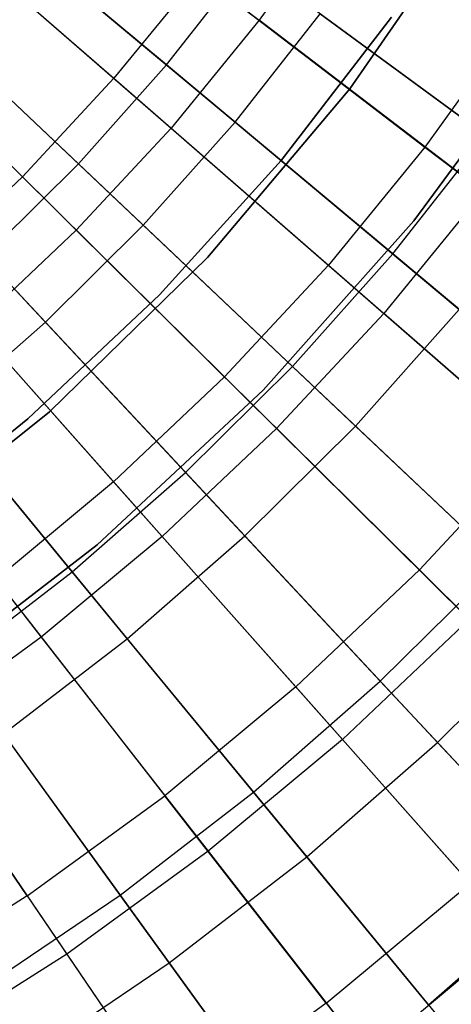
# Model space of a CAD drawing. Extents: x -8.3 to 8.8, y -6 to 6.
# Tile 48 of 177: x 1.882 to 2.373, y -2.62 to -1.5. Entities that reach past the tile are written whole.
import ezdxf

# ---------------------------------------------------------------- set-up
doc = ezdxf.new("R2010")
doc.units = 0
doc.header["$LTSCALE"] = 2.54
doc.layers.get('0').update_dxf_attribs({"linetype": 'CONTINUOUS'})

# ---------------------------------------------------------------- blocks, each defined once
blk = doc.blocks.new('DROPS_COLOR_A_STL')
at = {"color": 0}
for p, q in [((10.291, -1.2994, 2.4125), (10.5543, -1.5007, 2.5742)), ((10.291, -1.2994, 2.4125), (10.5543, -1.5007, 2.5742)), ((10.1373, -1.3472, 13.2134), (10.3891, -1.5667, 13.0572)), ((10.1373, -1.3472, 13.2134), (10.3891, -1.5667, 13.0572)), ((10.6464, -1.3719, 2.5742), (10.5543, -1.5007, 2.5742)), ((10.6464, -1.3719, 2.5742), (10.5543, -1.5007, 2.5742)), ((10.8002, -1.3719, 171.7068), (10.6575, -1.5786, 171.7068)), ((10.6575, -1.5786, 164.1068), (10.8002, -1.3719, 164.1068)), ((10.6575, -1.5786, 164.1068), (10.8002, -1.3719, 164.1068)), ((10.8002, -1.3719, 171.7068), (10.6575, -1.5786, 171.7068)), ((10.2043, -1.4057, 2.4125), (10.4541, -1.6234, 2.5742)), ((10.2043, -1.4057, 2.4125), (10.4541, -1.6234, 2.5742)), ((10.0478, -1.4435, 13.2134), (10.285, -1.6787, 13.0572)), ((10.0478, -1.4435, 13.2134), (10.285, -1.6787, 13.0572)), ((10.4858, -1.4483, 13.0572), (10.3891, -1.5667, 13.0572)), ((10.4858, -1.4483, 13.0572), (10.3891, -1.5667, 13.0572)), ((10.4858, -1.4483, 13.0572), (10.7428, -1.6449, 12.8805)), ((10.4858, -1.4483, 13.0572), (10.7428, -1.6449, 12.8805)), ((10.5543, -1.5007, 2.5742), (10.4541, -1.6234, 2.5742)), ((10.5543, -1.5007, 2.5742), (10.4541, -1.6234, 2.5742)), ((10.809, -1.6955, 2.7562), (10.5543, -1.5007, 2.5742)), ((10.809, -1.6955, 2.7562), (10.5543, -1.5007, 2.5742)), ((10.5793, -1.6604, 164.4068), (10.7049, -1.4973, 164.4068)), ((10.7049, -1.4973, 164.3068), (10.5793, -1.6604, 164.3068)), ((10.5793, -1.6604, 164.4068), (10.7049, -1.4973, 164.4068)), ((10.7049, -1.4973, 164.3068), (10.5793, -1.6604, 164.3068)), ((10.1109, -1.5061, 2.4125), (10.3463, -1.7394, 2.5742)), ((10.1109, -1.5061, 2.4125), (10.3463, -1.7394, 2.5742)), ((10.8438, -1.5037, 12.8805), (10.7428, -1.6449, 12.8805)), ((10.8438, -1.5037, 12.8805), (10.7428, -1.6449, 12.8805)), ((10.7301, -1.729, 171.7068), (10.8826, -1.5211, 171.7068)), ((10.8826, -1.5211, 164.1068), (10.7301, -1.729, 164.1068)), ((10.7301, -1.729, 171.7068), (10.8826, -1.5211, 171.7068)), ((10.8826, -1.5211, 164.1068), (10.7301, -1.729, 164.1068)), ((10.3891, -1.5667, 13.0572), (10.285, -1.6787, 13.0572)), ((10.3891, -1.5667, 13.0572), (10.285, -1.6787, 13.0572)), ((10.3891, -1.5667, 13.0572), (10.633, -1.7793, 12.8805)), ((10.3891, -1.5667, 13.0572), (10.633, -1.7793, 12.8805)), ((10.6575, -1.5786, 171.7068), (10.4955, -1.7706, 171.7068)), ((10.4955, -1.7706, 164.1068), (10.6575, -1.5786, 164.1068)), ((10.4955, -1.7706, 164.1068), (10.6575, -1.5786, 164.1068)), ((10.6575, -1.5786, 171.7068), (10.4955, -1.7706, 171.7068)), ((10.6575, -1.5786, 164.1068), (10.6575, -1.5786, 171.7068)), ((10.6575, -1.5786, 164.1068), (10.6575, -1.5786, 171.7068)), ((10.4541, -1.6234, 2.5742), (10.3463, -1.7394, 2.5742)), ((10.4541, -1.6234, 2.5742), (10.3463, -1.7394, 2.5742)), ((10.4541, -1.6234, 2.5742), (10.6959, -1.8341, 2.7562)), ((10.4541, -1.6234, 2.5742), (10.6959, -1.8341, 2.7562)), ((10.7428, -1.6449, 12.8805), (10.633, -1.7793, 12.8805)), ((10.7428, -1.6449, 12.8805), (10.633, -1.7793, 12.8805)), ((10.7428, -1.6449, 12.8805), (10.9906, -1.8344, 12.6838)), ((10.7428, -1.6449, 12.8805), (10.9906, -1.8344, 12.6838)), ((10.4411, -1.8131, 164.4068), (10.5793, -1.6604, 164.4068)), ((10.5793, -1.6604, 164.3068), (10.4411, -1.8131, 164.3068)), ((10.4411, -1.8131, 164.4068), (10.5793, -1.6604, 164.4068)), ((10.5793, -1.6604, 164.3068), (10.4411, -1.8131, 164.3068)), ((10.5793, -1.6604, 164.4068), (10.5793, -1.6604, 164.3068)), ((10.5793, -1.6604, 164.4068), (10.5793, -1.6604, 164.3068)), ((10.285, -1.6787, 13.0572), (10.174, -1.7837, 13.0572)), ((10.285, -1.6787, 13.0572), (10.174, -1.7837, 13.0572)), ((10.285, -1.6787, 13.0572), (10.5148, -1.9065, 12.8805)), ((10.285, -1.6787, 13.0572), (10.5148, -1.9065, 12.8805)), ((10.809, -1.6955, 2.7562), (10.6959, -1.8341, 2.7562)), ((10.809, -1.6955, 2.7562), (10.6959, -1.8341, 2.7562)), ((10.5588, -1.9216, 171.7068), (10.7301, -1.729, 171.7068)), ((10.7301, -1.729, 164.1068), (10.5588, -1.9216, 164.1068)), ((10.5588, -1.9216, 171.7068), (10.7301, -1.729, 171.7068)), ((10.7301, -1.729, 164.1068), (10.5588, -1.9216, 164.1068)), ((10.7301, -1.729, 171.7068), (10.7301, -1.729, 164.1068)), ((10.7301, -1.729, 171.7068), (10.7301, -1.729, 164.1068)), ((10.3463, -1.7394, 2.5742), (10.2312, -1.8483, 2.5742)), ((10.3463, -1.7394, 2.5742), (10.2312, -1.8483, 2.5742)), ((10.3463, -1.7394, 2.5742), (10.574, -1.9651, 2.7562)), ((10.3463, -1.7394, 2.5742), (10.574, -1.9651, 2.7562)), ((10.4955, -1.7706, 171.7068), (10.3157, -1.9461, 171.7068)), ((10.3157, -1.9461, 164.1068), (10.4955, -1.7706, 164.1068)), ((10.3157, -1.9461, 164.1068), (10.4955, -1.7706, 164.1068)), ((10.4955, -1.7706, 171.7068), (10.3157, -1.9461, 171.7068)), ((10.4955, -1.7706, 164.1068), (10.4955, -1.7706, 171.7068)), ((10.4955, -1.7706, 164.1068), (10.4955, -1.7706, 171.7068)), ((10.633, -1.7793, 12.8805), (10.5148, -1.9065, 12.8805)), ((10.633, -1.7793, 12.8805), (10.5148, -1.9065, 12.8805)), ((10.633, -1.7793, 12.8805), (10.8682, -1.9843, 12.6838)), ((10.633, -1.7793, 12.8805), (10.8682, -1.9843, 12.6838)), ((10.174, -1.7837, 13.0572), (10.3887, -2.0258, 12.8805)), ((10.174, -1.7837, 13.0572), (10.3887, -2.0258, 12.8805)), ((10.2912, -1.9543, 164.4068), (10.4411, -1.8131, 164.4068)), ((10.4411, -1.8131, 164.3068), (10.2912, -1.9543, 164.3068)), ((10.2912, -1.9543, 164.4068), (10.4411, -1.8131, 164.4068)), ((10.4411, -1.8131, 164.3068), (10.2912, -1.9543, 164.3068)), ((10.4411, -1.8131, 164.4068), (10.4411, -1.8131, 164.3068)), ((10.4411, -1.8131, 164.4068), (10.4411, -1.8131, 164.3068)), ((10.6959, -1.8341, 2.7562), (10.574, -1.9651, 2.7562)), ((10.6959, -1.8341, 2.7562), (10.574, -1.9651, 2.7562)), ((10.9285, -2.0369, 2.958), (10.6959, -1.8341, 2.7562)), ((10.9285, -2.0369, 2.958), (10.6959, -1.8341, 2.7562)), ((10.2312, -1.8483, 2.5742), (10.444, -2.0881, 2.7562)), ((10.2312, -1.8483, 2.5742), (10.444, -2.0881, 2.7562)), ((10.5148, -1.9065, 12.8805), (10.3887, -2.0258, 12.8805)), ((10.5148, -1.9065, 12.8805), (10.3887, -2.0258, 12.8805)), ((10.5148, -1.9065, 12.8805), (10.7364, -2.1261, 12.6838)), ((10.5148, -1.9065, 12.8805), (10.7364, -2.1261, 12.6838)), ((10.3702, -2.0974, 171.7068), (10.5588, -1.9216, 171.7068)), ((10.5588, -1.9216, 164.1068), (10.3702, -2.0974, 164.1068)), ((10.3702, -2.0974, 171.7068), (10.5588, -1.9216, 171.7068)), ((10.5588, -1.9216, 164.1068), (10.3702, -2.0974, 164.1068)), ((10.5588, -1.9216, 171.7068), (10.5588, -1.9216, 164.1068)), ((10.5588, -1.9216, 171.7068), (10.5588, -1.9216, 164.1068)), ((10.3157, -1.9461, 171.7068), (10.1198, -2.1034, 171.7068)), ((10.1198, -2.1034, 164.1068), (10.3157, -1.9461, 164.1068)), ((10.1198, -2.1034, 164.1068), (10.3157, -1.9461, 164.1068)), ((10.3157, -1.9461, 171.7068), (10.1198, -2.1034, 171.7068)), ((10.3157, -1.9461, 164.1068), (10.3157, -1.9461, 171.7068)), ((10.3157, -1.9461, 164.1068), (10.3157, -1.9461, 171.7068)), ((10.1095, -1.9495, 2.5742), (10.3065, -2.2025, 2.7562)), ((10.1095, -1.9495, 2.5742), (10.3065, -2.2025, 2.7562)), ((10.1305, -2.0832, 164.4068), (10.2912, -1.9543, 164.4068)), ((10.2912, -1.9543, 164.3068), (10.1305, -2.0832, 164.3068)), ((10.1305, -2.0832, 164.4068), (10.2912, -1.9543, 164.4068)), ((10.2912, -1.9543, 164.3068), (10.1305, -2.0832, 164.3068)), ((10.2912, -1.9543, 164.4068), (10.2912, -1.9543, 164.3068)), ((10.2912, -1.9543, 164.4068), (10.2912, -1.9543, 164.3068)), ((10.574, -1.9651, 2.7562), (10.444, -2.0881, 2.7562)), ((10.574, -1.9651, 2.7562), (10.444, -2.0881, 2.7562)), ((10.574, -1.9651, 2.7562), (10.7932, -2.1824, 2.958)), ((10.574, -1.9651, 2.7562), (10.7932, -2.1824, 2.958)), ((10.8682, -1.9843, 12.6838), (10.7364, -2.1261, 12.6838)), ((10.8682, -1.9843, 12.6838), (10.7364, -2.1261, 12.6838)), ((10.3887, -2.0258, 12.8805), (10.2552, -2.1368, 12.8805)), ((10.3887, -2.0258, 12.8805), (10.2552, -2.1368, 12.8805)), ((10.3887, -2.0258, 12.8805), (10.5958, -2.2591, 12.6838)), ((10.3887, -2.0258, 12.8805), (10.5958, -2.2591, 12.6838)), ((10.444, -2.0881, 2.7562), (10.3065, -2.2025, 2.7562)), ((10.444, -2.0881, 2.7562), (10.3065, -2.2025, 2.7562)), ((10.444, -2.0881, 2.7562), (10.6489, -2.319, 2.958)), ((10.444, -2.0881, 2.7562), (10.6489, -2.319, 2.958)), ((10.166, -2.2547, 171.7068), (10.3702, -2.0974, 171.7068)), ((10.3702, -2.0974, 164.1068), (10.166, -2.2547, 164.1068)), ((10.166, -2.2547, 171.7068), (10.3702, -2.0974, 171.7068)), ((10.3702, -2.0974, 164.1068), (10.166, -2.2547, 164.1068)), ((10.3702, -2.0974, 171.7068), (10.3702, -2.0974, 164.1068)), ((10.3702, -2.0974, 171.7068), (10.3702, -2.0974, 164.1068)), ((10.7364, -2.1261, 12.6838), (10.5958, -2.2591, 12.6838)), ((10.7364, -2.1261, 12.6838), (10.5958, -2.2591, 12.6838)), ((10.7364, -2.1261, 12.6838), (10.9488, -2.3366, 12.4681)), ((10.7364, -2.1261, 12.6838), (10.9488, -2.3366, 12.4681)), ((10.2552, -2.1368, 12.8805), (10.4469, -2.3829, 12.6838)), ((10.2552, -2.1368, 12.8805), (10.4469, -2.3829, 12.6838)), ((10.7932, -2.1824, 2.958), (10.6489, -2.319, 2.958)), ((10.7932, -2.1824, 2.958), (10.6489, -2.319, 2.958)), ((10.3065, -2.2025, 2.7562), (10.1618, -2.3079, 2.7562)), ((10.3065, -2.2025, 2.7562), (10.1618, -2.3079, 2.7562)), ((10.3065, -2.2025, 2.7562), (10.4961, -2.4461, 2.958)), ((10.3065, -2.2025, 2.7562), (10.4961, -2.4461, 2.958)), ((10.2904, -2.4969, 12.6838), (10.1149, -2.239, 12.8805)), ((10.2904, -2.4969, 12.6838), (10.1149, -2.239, 12.8805)), ((10.5958, -2.2591, 12.6838), (10.4469, -2.3829, 12.6838)), ((10.5958, -2.2591, 12.6838), (10.4469, -2.3829, 12.6838)), ((10.5958, -2.2591, 12.6838), (10.7942, -2.4828, 12.4681)), ((10.5958, -2.2591, 12.6838), (10.7942, -2.4828, 12.4681)), ((10.1618, -2.3079, 2.7562), (10.3354, -2.5631, 2.958)), ((10.1618, -2.3079, 2.7562), (10.3354, -2.5631, 2.958)), ((10.6489, -2.319, 2.958), (10.4961, -2.4461, 2.958)), ((10.6489, -2.319, 2.958), (10.4961, -2.4461, 2.958)), ((10.6489, -2.319, 2.958), (10.845, -2.54, 3.1786)), ((10.6489, -2.319, 2.958), (10.845, -2.54, 3.1786)), ((10.2904, -2.4969, 12.6838), (10.4469, -2.3829, 12.6838)), ((10.2904, -2.4969, 12.6838), (10.4469, -2.3829, 12.6838)), ((10.6306, -2.6189, 12.4681), (10.4469, -2.3829, 12.6838)), ((10.6306, -2.6189, 12.4681), (10.4469, -2.3829, 12.6838)), ((10.4961, -2.4461, 2.958), (10.3354, -2.5631, 2.958)), ((10.4961, -2.4461, 2.958), (10.3354, -2.5631, 2.958)), ((10.4961, -2.4461, 2.958), (10.6776, -2.6792, 3.1786)), ((10.4961, -2.4461, 2.958), (10.6776, -2.6792, 3.1786)), ((10.6306, -2.6189, 12.4681), (10.7942, -2.4828, 12.4681)), ((10.6306, -2.6189, 12.4681), (10.7942, -2.4828, 12.4681)), ((10.2904, -2.4969, 12.6838), (10.1269, -2.6006, 12.6838)), ((10.2904, -2.4969, 12.6838), (10.1269, -2.6006, 12.6838)), ((10.2904, -2.4969, 12.6838), (10.4586, -2.7441, 12.4681)), ((10.2904, -2.4969, 12.6838), (10.4586, -2.7441, 12.4681)), ((10.845, -2.54, 3.1786), (10.6776, -2.6792, 3.1786)), ((10.845, -2.54, 3.1786), (10.6776, -2.6792, 3.1786)), ((10.3354, -2.5631, 2.958), (10.1676, -2.6695, 2.958)), ((10.3354, -2.5631, 2.958), (10.1676, -2.6695, 2.958)), ((10.3354, -2.5631, 2.958), (10.5016, -2.8073, 3.1786)), ((10.3354, -2.5631, 2.958), (10.5016, -2.8073, 3.1786)), ((10.6306, -2.6189, 12.4681), (10.4586, -2.7441, 12.4681)), ((10.6306, -2.6189, 12.4681), (10.4586, -2.7441, 12.4681)), ((10.6306, -2.6189, 12.4681), (10.8057, -2.8437, 12.2341)), ((10.6306, -2.6189, 12.4681), (10.8057, -2.8437, 12.2341))]:
    blk.add_line(p, q, dxfattribs=at)
blk = doc.blocks.new('GROUP_1')
at = {"color": 0}
for p, q in [((10.3636, 4.447, 11.4903), (10.0991, 4.668, 11.6296)), ((10.3636, 4.447, 11.4903), (10.0991, 4.668, 11.6296)), ((10.1791, 4.6011, 0.4099), (10.4416, 4.3819, 0.5556)), ((10.1791, 4.6011, 0.4099), (10.4416, 4.3819, 0.5556)), ((10.2635, 4.3346, 11.4903), (10.0133, 4.5716, 11.6296)), ((10.2635, 4.3346, 11.4903), (10.0133, 4.5716, 11.6296)), ((10.3636, 4.447, 11.4903), (10.4564, 4.5655, 11.4903)), ((10.3636, 4.447, 11.4903), (10.4564, 4.5655, 11.4903)), ((10.7267, 4.3669, 11.3299), (10.4564, 4.5655, 11.4903)), ((10.7267, 4.3669, 11.3299), (10.4564, 4.5655, 11.4903)), ((10.4416, 4.3819, 0.5556), (10.5384, 4.5053, 0.5556)), ((10.4416, 4.3819, 0.5556), (10.5384, 4.5053, 0.5556)), ((10.5384, 4.5053, 0.5556), (10.8061, 4.3085, 0.7222)), ((10.5384, 4.5053, 0.5556), (10.8061, 4.3085, 0.7222)), ((10.089, 4.4998, 0.4099), (10.3373, 4.2647, 0.5556)), ((10.089, 4.4998, 0.4099), (10.3373, 4.2647, 0.5556)), ((10.2635, 4.3346, 11.4903), (10.3636, 4.447, 11.4903)), ((10.2635, 4.3346, 11.4903), (10.3636, 4.447, 11.4903)), ((10.6209, 4.2321, 11.3299), (10.3636, 4.447, 11.4903)), ((10.6209, 4.2321, 11.3299), (10.3636, 4.447, 11.4903)), ((9.9928, 4.4043, 0.4099), (10.226, 4.1542, 0.5556)), ((9.9928, 4.4043, 0.4099), (10.226, 4.1542, 0.5556)), ((10.3373, 4.2647, 0.5556), (10.4416, 4.3819, 0.5556)), ((10.3373, 4.2647, 0.5556), (10.4416, 4.3819, 0.5556)), ((10.4416, 4.3819, 0.5556), (10.6966, 4.1688, 0.7222)), ((10.4416, 4.3819, 0.5556), (10.6966, 4.1688, 0.7222)), ((10.6209, 4.2321, 11.3299), (10.7267, 4.3669, 11.3299)), ((10.6209, 4.2321, 11.3299), (10.7267, 4.3669, 11.3299)), ((10.1567, 4.2286, 11.4903), (10.2635, 4.3346, 11.4903)), ((10.1567, 4.2286, 11.4903), (10.2635, 4.3346, 11.4903)), ((10.507, 4.104, 11.3299), (10.2635, 4.3346, 11.4903)), ((10.507, 4.104, 11.3299), (10.2635, 4.3346, 11.4903)), ((10.226, 4.1542, 0.5556), (10.3373, 4.2647, 0.5556)), ((10.226, 4.1542, 0.5556), (10.3373, 4.2647, 0.5556)), ((10.3373, 4.2647, 0.5556), (10.5786, 4.0362, 0.7222)), ((10.3373, 4.2647, 0.5556), (10.5786, 4.0362, 0.7222)), ((10.3854, 3.9833, 11.3299), (10.1567, 4.2286, 11.4903)), ((10.3854, 3.9833, 11.3299), (10.1567, 4.2286, 11.4903)), ((10.507, 4.104, 11.3299), (10.6209, 4.2321, 11.3299)), ((10.507, 4.104, 11.3299), (10.6209, 4.2321, 11.3299)), ((10.8702, 4.0238, 11.1491), (10.6209, 4.2321, 11.3299)), ((10.8702, 4.0238, 11.1491), (10.6209, 4.2321, 11.3299)), ((10.5786, 4.0362, 0.7222), (10.6966, 4.1688, 0.7222)), ((10.5786, 4.0362, 0.7222), (10.6966, 4.1688, 0.7222)), ((10.108, 4.0509, 0.5556), (10.226, 4.1542, 0.5556)), ((10.108, 4.0509, 0.5556), (10.226, 4.1542, 0.5556)), ((10.226, 4.1542, 0.5556), (10.4526, 3.9112, 0.7222)), ((10.226, 4.1542, 0.5556), (10.4526, 3.9112, 0.7222)), ((10.2564, 3.8704, 11.3299), (10.0435, 4.1294, 11.4903)), ((10.2564, 3.8704, 11.3299), (10.0435, 4.1294, 11.4903)), ((10.3854, 3.9833, 11.3299), (10.507, 4.104, 11.3299)), ((10.3854, 3.9833, 11.3299), (10.507, 4.104, 11.3299)), ((10.7428, 3.8807, 11.1491), (10.507, 4.104, 11.3299)), ((10.7428, 3.8807, 11.1491), (10.507, 4.104, 11.3299)), ((10.108, 4.0509, 0.5556), (10.3191, 3.7942, 0.7222)), ((10.108, 4.0509, 0.5556), (10.3191, 3.7942, 0.7222)), ((10.4526, 3.9112, 0.7222), (10.5786, 4.0362, 0.7222)), ((10.4526, 3.9112, 0.7222), (10.5786, 4.0362, 0.7222)), ((10.5786, 4.0362, 0.7222), (10.812, 3.8152, 0.9091)), ((10.5786, 4.0362, 0.7222), (10.812, 3.8152, 0.9091)), ((10.2564, 3.8704, 11.3299), (10.3854, 3.9833, 11.3299)), ((10.2564, 3.8704, 11.3299), (10.3854, 3.9833, 11.3299)), ((10.6068, 3.7458, 11.1491), (10.3854, 3.9833, 11.3299)), ((10.6068, 3.7458, 11.1491), (10.3854, 3.9833, 11.3299)), ((10.3191, 3.7942, 0.7222), (10.4526, 3.9112, 0.7222)), ((10.3191, 3.7942, 0.7222), (10.4526, 3.9112, 0.7222)), ((10.4526, 3.9112, 0.7222), (10.6718, 3.6761, 0.9091)), ((10.4526, 3.9112, 0.7222), (10.6718, 3.6761, 0.9091)), ((10.6068, 3.7458, 11.1491), (10.7428, 3.8807, 11.1491)), ((10.6068, 3.7458, 11.1491), (10.7428, 3.8807, 11.1491)), ((10.1208, 3.7657, 11.3299), (10.2564, 3.8704, 11.3299)), ((10.1208, 3.7657, 11.3299), (10.2564, 3.8704, 11.3299)), ((10.4627, 3.6195, 11.1491), (10.2564, 3.8704, 11.3299)), ((10.4627, 3.6195, 11.1491), (10.2564, 3.8704, 11.3299)), ((10.6718, 3.6761, 0.9091), (10.812, 3.8152, 0.9091)), ((10.6718, 3.6761, 0.9091), (10.812, 3.8152, 0.9091)), ((10.1785, 3.6858, 0.7222), (10.3191, 3.7942, 0.7222)), ((10.1785, 3.6858, 0.7222), (10.3191, 3.7942, 0.7222)), ((10.3191, 3.7942, 0.7222), (10.5232, 3.546, 0.9091)), ((10.3191, 3.7942, 0.7222), (10.5232, 3.546, 0.9091)), ((10.311, 3.5025, 11.1491), (10.1208, 3.7657, 11.3299)), ((10.311, 3.5025, 11.1491), (10.1208, 3.7657, 11.3299)), ((10.4627, 3.6195, 11.1491), (10.6068, 3.7458, 11.1491)), ((10.4627, 3.6195, 11.1491), (10.6068, 3.7458, 11.1491)), ((10.8203, 3.5169, 10.9485), (10.6068, 3.7458, 11.1491)), ((10.8203, 3.5169, 10.9485), (10.6068, 3.7458, 11.1491)), ((10.1785, 3.6858, 0.7222), (10.3668, 3.4254, 0.9091)), ((10.1785, 3.6858, 0.7222), (10.3668, 3.4254, 0.9091)), ((10.5232, 3.546, 0.9091), (10.6718, 3.6761, 0.9091)), ((10.5232, 3.546, 0.9091), (10.6718, 3.6761, 0.9091)), ((10.6718, 3.6761, 0.9091), (10.8826, 3.45, 1.1155)), ((10.6718, 3.6761, 0.9091), (10.8826, 3.45, 1.1155)), ((10.311, 3.5025, 11.1491), (10.4627, 3.6195, 11.1491)), ((10.311, 3.5025, 11.1491), (10.4627, 3.6195, 11.1491)), ((10.6615, 3.3778, 10.9485), (10.4627, 3.6195, 11.1491)), ((10.6615, 3.3778, 10.9485), (10.4627, 3.6195, 11.1491)), ((10.3668, 3.4254, 0.9091), (10.5232, 3.546, 0.9091)), ((10.3668, 3.4254, 0.9091), (10.5232, 3.546, 0.9091)), ((10.5232, 3.546, 0.9091), (10.7196, 3.3072, 1.1155)), ((10.5232, 3.546, 0.9091), (10.7196, 3.3072, 1.1155)), ((10.6615, 3.3778, 10.9485), (10.8203, 3.5169, 10.9485)), ((10.6615, 3.3778, 10.9485), (10.8203, 3.5169, 10.9485)), ((10.1524, 3.3951, 11.1491), (10.311, 3.5025, 11.1491)), ((10.1524, 3.3951, 11.1491), (10.311, 3.5025, 11.1491)), ((10.4944, 3.2489, 10.9485), (10.311, 3.5025, 11.1491)), ((10.4944, 3.2489, 10.9485), (10.311, 3.5025, 11.1491)), ((10.2033, 3.3147, 0.9091), (10.3668, 3.4254, 0.9091)), ((10.2033, 3.3147, 0.9091), (10.3668, 3.4254, 0.9091)), ((10.3668, 3.4254, 0.9091), (10.548, 3.1748, 1.1155)), ((10.3668, 3.4254, 0.9091), (10.548, 3.1748, 1.1155))]:
    blk.add_line(p, q, dxfattribs=at)
blk.add_blockref('DROPS_COLOR_A_STL', (-0.0852, 5.9985, -1.8001), dxfattribs=at)

msp = doc.modelspace()

# ---------------------------------------------------------------- block references
at = {"color": 0}
msp.add_blockref('GROUP_1', (-8.3148, -5.9985, 1.8001), dxfattribs=at)

doc.saveas('drawing.dxf')
